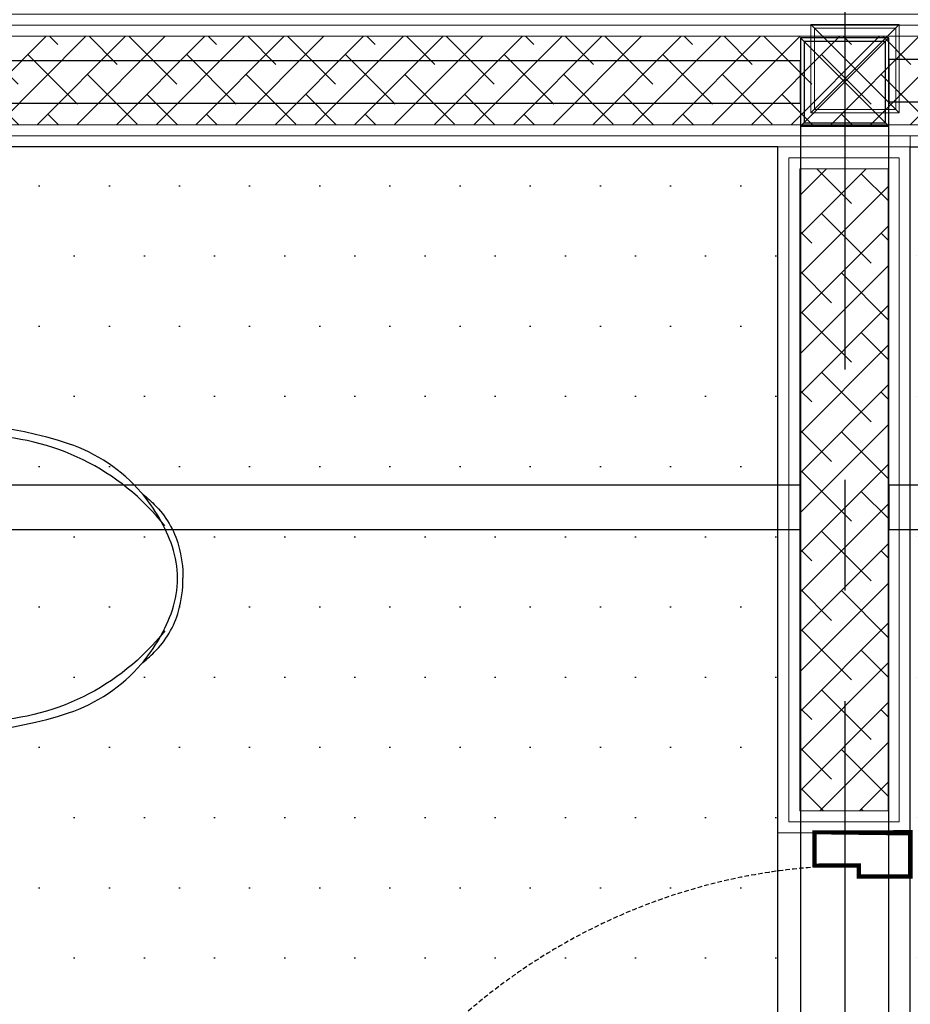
# Model space of a CAD drawing. Header units: inches. Extents: x -1008743 to -388065, y -1380311 to -642022.
# Tile 58 of 85: x -525916 to -524908, y -666264 to -665151. Entities that reach past the tile are written whole.
import ezdxf
from ezdxf.xclip import XClip

# ---------------------------------------------------------------- set-up
doc = ezdxf.new("R2010")
doc.units = ezdxf.units.IN
doc.header["$LTSCALE"] = 1000
doc.header["$MEASUREMENT"] = 0
doc.header["$XCLIPFRAME"] = 0
doc.linetypes.add('CENTER2', pattern=[1.125, 0.75, -0.125, 0.125, -0.125])
doc.linetypes.add('General Arrangement Plan$1$HIDDEN', pattern=[0.375, 0.25, -0.125])
for name, color, linetype, lineweight in [('General Arrangement Plan$1$A-HATCH', 15, 'Continuous', 0), ('General Arrangement Plan$1$Finishes', 5, 'Continuous', 13), ('General Arrangement Plan$1$MEI- EXISTING WALLS', 1, 'Continuous', 15), ('General Arrangement Plan$1$WALL NEW', 6, 'Continuous', 13)]:
    doc.layers.add(name, color=color, linetype=linetype, lineweight=lineweight)
for name, color, linetype in [('General Arrangement Plan$1$IDS-DOOR', 45, 'Continuous'), ('IFF-35 HEAVY', 100, 'Continuous'), ('L1', 250, 'Continuous'), ('M-HVAC-INSULATION', 7, 'Continuous')]:
    doc.layers.add(name, color=color, linetype=linetype)
doc.layers.add('General Arrangement Plan$1$MS', color=7, linetype='Continuous', lineweight=0, true_color=0x3c5977)
pattern_1 = [(225, (0, 0), (22.45064030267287, -22.4506403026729), []), (314.9999999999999, (0, 0), (67.35192090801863, -22.45064030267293), [79.375, -47.625])]
pattern_2 = [(0, (-549706.0233722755, -668672.1506303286), (39.6875, 79.375), [0, -79.375])]

# ---------------------------------------------------------------- blocks, each defined once
blk = doc.blocks.new('General Arrangement Plan$1$A$C08D46EED')
at = {"lineweight": 0}
blk.add_line((-1219.80353936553, 140.0112462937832, 1.09509412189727e-09), (-1137.439473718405, 39.38498364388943), dxfattribs=at)
at = {"linetype": 'Continuous', "lineweight": 0, "const_width": 6.001683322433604, "elevation": 6.074599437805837e-08}
blk.add_lwpolyline([(-1138.196323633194, 38.76549093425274), (-1220.560389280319, 139.3917535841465), (-1174.11749881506, 177.405937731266), (-1129.767617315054, 123.2225655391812), (-1141.37833994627, 113.7190194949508), (-1103.36415579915, 67.27612905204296)], close=True, dxfattribs=at)
blk.add_lwpolyline([(-1138.196323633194, 38.76549093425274), (-1220.560389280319, 139.3917535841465), (-1174.11749881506, 177.405937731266), (-1129.767617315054, 123.2225655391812), (-1141.37833994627, 113.7190194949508), (-1103.36415579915, 67.27612905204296)], close=True, dxfattribs=at)
at = {"color": 8, "linetype": 'General Arrangement Plan$1$HIDDEN', "ltscale": 0.025}
blk.add_arc((-511.5805444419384, 631.9617548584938, 1.09145216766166e-09), 815.6106889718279, 219.449994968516, 304.7707103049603, dxfattribs=at)
blk = doc.blocks.new('B1')
at = {"color": 7}
for points in [[(-171.8990802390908, 0), (171.8990802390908, 0)], [(-181.8990802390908, -285.4953606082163), (-181.8990802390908, -10.00000000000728)], [(181.8990802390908, -285.4953606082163), (181.8990802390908, -10)], [(-107.8336540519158, -72.05318001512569), (-81.72563367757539, -72.48794747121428)], [(-78.14583001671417, -84.41302976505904), (-81.72563367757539, -72.48794747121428)], [(-59.19741182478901, -84.41302976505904), (-55.6176081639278, -72.48794747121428)], [(-55.6176081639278, -72.48794747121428), (0, -72.48794747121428)], [(55.6176081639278, -72.48794747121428), (0, -72.48794747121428)], [(59.19741182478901, -84.41302976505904), (55.6176081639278, -72.48794747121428)], [(78.14583001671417, -84.41302976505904), (81.72563367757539, -72.48794747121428)], [(107.8336540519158, -72.05318001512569), (81.72563367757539, -72.48794747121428)]]:
    blk.add_lwpolyline(points, dxfattribs=at)
for points in [[(-81.72563367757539, -72.48794747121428, 0.0009016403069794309), (-79.11483061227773, -61.61873300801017, -0.3472423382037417), (-68.6716209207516, -53.37167659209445)], [(-55.6176081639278, -72.48794747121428, -0.0009016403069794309), (-58.22841122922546, -61.61873300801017, 0.3472423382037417), (-68.6716209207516, -53.37167659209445)], [(55.6176081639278, -72.48794747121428, 0.0009016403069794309), (58.22841122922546, -61.61873300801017, -0.3472423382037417), (68.6716209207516, -53.37167659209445)], [(81.72563367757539, -72.48794747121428, -0.0009016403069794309), (79.11483061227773, -61.61873300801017, 0.3472423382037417), (68.6716209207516, -53.37167659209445)], [(-78.14583001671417, -84.41302976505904, 0.2448917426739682), (-74.12724274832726, -60.89533655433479, 0.3782061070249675), (-78.06149797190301, -58.90308935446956, -0.1785665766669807)], [(-59.19741182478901, -84.41302976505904, -0.2448917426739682), (-63.21599909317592, -60.89533655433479, -0.3782061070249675), (-59.28174386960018, -58.90308935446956, 0.1785665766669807)], [(59.19741182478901, -84.41302976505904, 0.2448917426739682), (63.21599909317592, -60.89533655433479, 0.3782061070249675), (59.28174386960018, -58.90308935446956, -0.1785665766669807)], [(78.14583001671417, -84.41302976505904, -0.2448917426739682), (74.12724274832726, -60.89533655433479, -0.3782061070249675), (78.06149797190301, -58.90308935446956, 0.1785665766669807)], [(-105.2812710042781, -72.09568393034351), (-107.8336540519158, -72.05318001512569, 0.2907169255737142), (-142.6443581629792, -93.35684148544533, 0.0922818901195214), (-175.7145183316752, -212.0486656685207, 0.123132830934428), (-159.3183819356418, -424.5116646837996, 0.1351457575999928), (-101.5261180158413, -510.6926528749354, 0.08328854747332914)], [(101.5261180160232, -510.6926528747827, 0.1351457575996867), (159.3183819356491, -424.5116646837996, 0.123132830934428), (175.7145183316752, -212.0486656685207, 0.0922818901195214), (142.6443581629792, -93.35684148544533, 0.2907169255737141), (107.8336540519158, -72.05318001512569)], [(-62.18117427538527, -538.4466075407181, -0.2266940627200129), (-168.9717703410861, -320.8248387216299, -0.08390614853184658), (-134.9801481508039, -106.2099151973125, -0.3228997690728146), (-104.553692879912, -84.41302976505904), (0, -84.41302976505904)], [(62.18117427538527, -538.4466075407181, 0.2266940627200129), (168.9717703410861, -320.8248387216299, 0.08390614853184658), (134.9801481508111, -106.2099151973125, 0.3228997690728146), (104.553692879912, -84.41302976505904), (0, -84.41302976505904)], [(-101.5261180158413, -510.6926528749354, 0.09537600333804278), (-37.44437194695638, -547.4890646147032, 0.08328854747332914), (0, -553.7190880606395, 0.08328854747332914), (37.44437194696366, -547.4890646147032, 0.09537600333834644), (101.5261180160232, -510.6926528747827, 0.123132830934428)], [(-101.5261180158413, -510.6926528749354, 0.01690512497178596), (-87.35707826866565, -526.121734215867, 0.1307684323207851), (-38.70250080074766, -554.8963116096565, 0.07165510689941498), (0, -559.9935362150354, 0.4490011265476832)], [(101.5261180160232, -510.6926528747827, -0.01690512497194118), (87.35707826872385, -526.121734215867, -0.1307684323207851), (38.70250080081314, -554.8963116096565, -0.07165510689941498), (0, -559.9935362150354, -0.4490011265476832)]]:
    blk.add_lwpolyline(points, format="xyb", dxfattribs=at)
for centre, start, end in [((171.8990802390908, -10), 0, 90), ((-171.8990802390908, -10.00000000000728), 90, 180)]:
    blk.add_arc(centre, 10, start, end, dxfattribs=at)
blk = doc.blocks.new('General Arrangement Plan$1$A$C0642dd72')
at = {"layer": 'General Arrangement Plan$1$MS', "ltscale": 10}
for p, q in [((1350.095525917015, 11925.61554015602), (1450.095525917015, 12025.61554015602)), ((1450.095525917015, 11925.61554015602), (1350.095525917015, 12025.61554015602))]:
    blk.add_line(p, q, dxfattribs=at)
for points in [[(1350.095620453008, 11925.61563469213), (1450.095620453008, 11925.61563469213), (1450.095620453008, 12025.61563469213), (1350.095620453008, 12025.61563469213)], [(1354.095620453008, 11929.61563469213), (1446.095620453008, 11929.61563469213), (1446.095620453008, 12021.61563469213), (1354.095620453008, 12021.61563469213)]]:
    blk.add_lwpolyline(points, close=True, dxfattribs=at)
blk = doc.blocks.new('General Arrangement Plan')
at = {"layer": 'General Arrangement Plan$1$A-HATCH', "lineweight": -2, "true_color": 0x939598}
h = blk.add_hatch(dxfattribs=at)
h.set_pattern_fill('ANSI38', color=252, scale=10, angle=180)
h.set_pattern_definition(pattern_1)
h.paths.add_polyline_path([(74.29245595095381, 12936.21360836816), (74.29245595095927, 13036.21360836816), (3075.365857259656, 13036.21360836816), (3075.36585725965, 12936.21360836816)])
h = blk.add_hatch(dxfattribs=at)
h.set_pattern_fill('ANSI38', color=252, scale=10, angle=180)
h.set_pattern_definition(pattern_1)
h.paths.add_polyline_path([(1538.281557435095, 12886.21360836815), (1538.281557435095, 12160.34435951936), (1638.281557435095, 12160.34435951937), (1638.281557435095, 12886.21360836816)])
at = {"layer": 'General Arrangement Plan$1$Finishes'}
for points in [[(49.29245595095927, 13061.21360836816), (3100.365857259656, 13061.21360836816), (3100.36585725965, 12911.21360836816), (49.29245595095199, 12911.21360836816)], [(1663.281557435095, 12135.34435951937), (1663.281557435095, 12911.21360836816), (1513.281557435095, 12911.21360836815), (1513.281557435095, 12135.34435951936)]]:
    blk.add_lwpolyline(points, close=True, dxfattribs=at)
at = {"layer": 'General Arrangement Plan$1$MEI- EXISTING WALLS', "color": 252, "true_color": 0x939598}
blk.add_line((1663.28155743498, 12160.39879052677), (1663.281557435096, 12923.71360836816), dxfattribs=at)
at = {"layer": 'General Arrangement Plan$1$WALL NEW'}
for points in [[(61.79245595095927, 13048.71360836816), (3087.865857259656, 13048.71360836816), (3087.86585725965, 12923.71360836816), (61.79245595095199, 12923.71360836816)], [(74.29245595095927, 13036.21360836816), (3075.365857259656, 13036.21360836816), (3075.36585725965, 12936.21360836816), (74.29245595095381, 12936.21360836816)], [(1650.781557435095, 12147.84435951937), (1650.781557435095, 12898.71360836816), (1525.781557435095, 12898.71360836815), (1525.781557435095, 12147.84435951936)], [(1638.281557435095, 12160.34435951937), (1638.281557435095, 12886.21360836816), (1538.281557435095, 12886.21360836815), (1538.281557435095, 12160.34435951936)]]:
    blk.add_lwpolyline(points, close=True, dxfattribs=at)
at = {"layer": 'General Arrangement Plan$1$IDS-DOOR', "color": 1, "xscale": 0.8330996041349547, "yscale": 0.8330996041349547, "zscale": 0.8330996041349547, "rotation": 230.6991735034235}
blk.add_blockref('General Arrangement Plan$1$A$C08D46EED', (929.3550470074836, 11422.84435942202), dxfattribs=at)
at = {"layer": 'General Arrangement Plan$1$MS', "ltscale": 10}
blk.add_blockref('General Arrangement Plan$1$A$C0642dd72', (200.6828839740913, 1023.895495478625), dxfattribs=at)
at = {"layer": 'L1', "xscale": 0.9553454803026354, "yscale": 0.9553454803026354, "zscale": 0.9553454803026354, "rotation": 90}
blk.add_blockref('B1', (305.2596711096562, 12423.27898394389), dxfattribs=at)
blk = doc.blocks.new('latout')
at = {"color": 252, "linetype": 'CENTER2'}
blk.add_line((-13005.17603301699, 13525.65825169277), (-13005.17603301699, -289.8861148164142), dxfattribs=at)
at = {"ltscale": 10}
for p, q in [((-13055.1761275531, 11925.61558154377), (-12955.1761275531, 12025.61558154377)), ((-12955.1761275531, 11925.61558154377), (-13055.1761275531, 12025.61558154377))]:
    blk.add_line(p, q, dxfattribs=at)
at = {"color": 4, "ltscale": 10}
for points in [[(-13055.17603301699, 11925.61567607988), (-12955.17603301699, 11925.61567607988), (-12955.17603301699, 12025.61567607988), (-13055.17603301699, 12025.61567607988)], [(-13051.17603301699, 11929.61567607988), (-12959.17603301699, 11929.61567607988), (-12959.17603301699, 12021.61567607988), (-13051.17603301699, 12021.61567607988)]]:
    blk.add_lwpolyline(points, close=True, dxfattribs=at)
at = {"color": 6, "ltscale": 10}
for points in [[(-14305.27113370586, 11951.61567607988), (-13055.17603259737, 11951.54268028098), (-13055.17603259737, 11999.54268028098), (-14305.27113370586, 11999.61567607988)], [(-12955.17603259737, 11953.15714786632), (-11505.59173277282, 11953.08415206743), (-11505.59173277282, 12001.08415206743), (-12955.17603259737, 12001.15714786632)]]:
    blk.add_lwpolyline(points, close=True, dxfattribs=at)
at = {"color": 3, "ltscale": 10}
blk.add_lwpolyline([(-12955.17655278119, 10324.74642723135), (-12955.17603301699, 11925.61567607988), (-13055.17603301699, 11925.61567607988), (-13055.17655278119, 10324.74642723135)], close=True, dxfattribs=at)
at = {"color": 30, "ltscale": 10}
for points in [[(-14305.25872840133, 11469.74623815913), (-13055.17617292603, 11469.69705409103), (-13055.17617292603, 11519.69705409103), (-14305.25872840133, 11519.74623815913)], [(-12955.16362771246, 11469.74623815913), (-11505.57932788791, 11469.69705373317), (-11505.57932788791, 11519.69705373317), (-12955.16362771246, 11519.74623815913)]]:
    blk.add_lwpolyline(points, close=True, dxfattribs=at)

msp = doc.modelspace()

# ---------------------------------------------------------------- block references
at = {"color": 7}
ref = msp.add_blockref('General Arrangement Plan', (-526571.1233847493, -678205.5570252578), dxfattribs=at)
XClip(ref).set_block_clipping_path([(48.71900102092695, -107.51862076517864), (15251.604391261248, 15253.57150020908)])

# ---------------------------------------------------------------- next in the draw order: hatches: boundary and pattern name
at = {"layer": 'M-HVAC-INSULATION'}
h = msp.add_hatch(dxfattribs=at)
h.set_pattern_fill('DOTS', scale=50)
h.set_pattern_definition(pattern_2)
h.paths.add_polyline_path([(-526371.8309287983, -666820.2126657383), (-526371.8309287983, -665294.3434168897), (-525057.8418273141, -665294.3434168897), (-525057.8418273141, -666820.2126657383)])
h = msp.add_hatch(dxfattribs=at)
h.set_pattern_fill('DOTS', scale=50)
h.set_pattern_definition(pattern_2)
h.paths.add_polyline_path([(-524907.8418273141, -665294.3434168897), (-524907.8418273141, -666825.4580479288), (-523707.8418273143, -666825.4580479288), (-523707.8418273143, -665294.3434168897)])

# ---------------------------------------------------------------- next in the draw order: linework, layer by layer
at = {"layer": 'IFF-35 HEAVY', "ltscale": 100}
for points in [[(-526371.8309287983, -666820.2126657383), (-525057.8418273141, -666820.2126657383), (-525057.8418273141, -665294.3434168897), (-526371.8309287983, -665294.3434168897)], [(-524907.8418273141, -665294.3434168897), (-523707.8418273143, -665294.3434168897), (-523707.8418273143, -666825.4580479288), (-524907.8418273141, -666825.4580479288)]]:
    msp.add_lwpolyline(points, close=True, dxfattribs=at)

# ---------------------------------------------------------------- next in the draw order: block references
at = {"ltscale": 10}
msp.add_blockref('latout', (-511976.8357270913, -677196.6916463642), dxfattribs=at)

doc.saveas('drawing.dxf')
